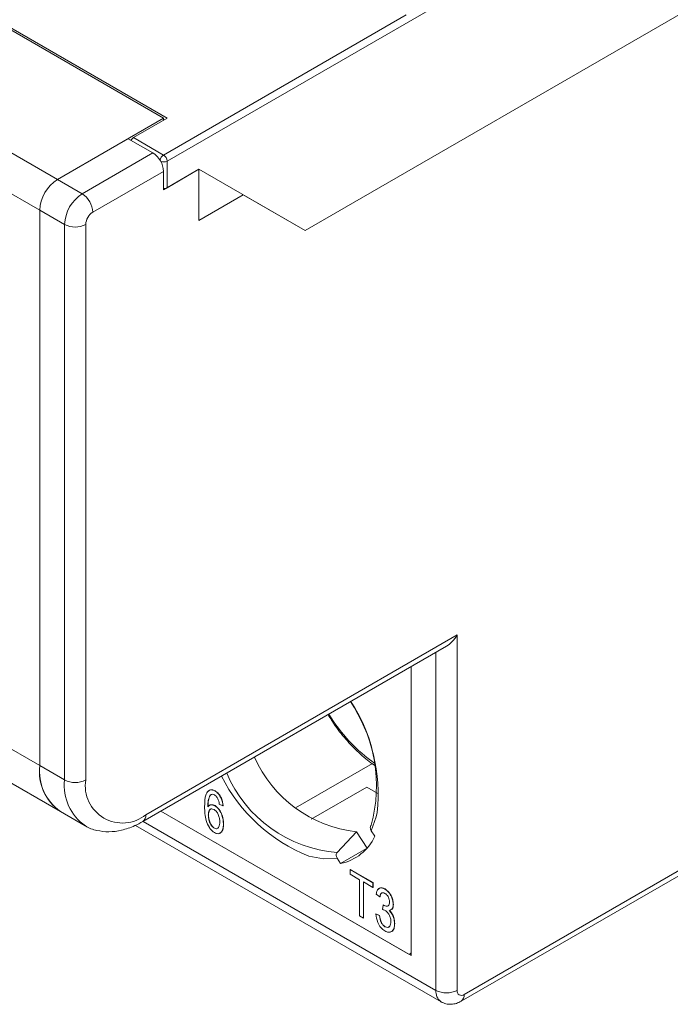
# Model space of a CAD drawing. Header units: millimetres. Extents: x 0 to 420, y 0 to 297.
# Tile 17 of 20: x 330 to 356, y 30 to 69. Entities that reach past the tile are written whole.
import ezdxf

# ---------------------------------------------------------------- set-up
doc = ezdxf.new("R2010")
doc.units = ezdxf.units.MM

msp = doc.modelspace()

# ---------------------------------------------------------------- linework, layer by layer
at = {"color": 7, "linetype": 'Continuous', "lineweight": 15}
for p, q in [((400.492, 94.835), (341.802, 60.955)), ((341.802, 60.955), (400.351, 94.754)), ((336.287, 65.446), (303.619, 84.305)), ((303.619, 84.223), (336.145, 65.446)), ((299.376, 81.774), (331.903, 62.997)), ((298.669, 80.549), (331.196, 61.772)), ((350.323, 71.834), (336.287, 63.731)), ((331.903, 62.997), (336.145, 65.446)), ((334.943, 64.67), (336.287, 65.446)), ((336.145, 65.446), (336.145, 65.364)), ((334.731, 64.629), (331.903, 62.997)), ((334.731, 64.629), (335.721, 64.058)), ((334.943, 64.67), (336.145, 63.976)), ((332.893, 62.425), (335.721, 64.058)), ((337.56, 63.405), (336.145, 62.588)), ((336.287, 63.731), (336.287, 62.67)), ((336.287, 62.67), (337.56, 63.405)), ((337.56, 61.363), (337.56, 63.405)), ((341.802, 60.955), (337.56, 63.405)), ((331.903, 62.997), (332.893, 62.425)), ((336.145, 63.323), (333.317, 61.69)), ((336.145, 62.588), (336.145, 63.323)), ((337.56, 61.363), (339.327, 62.384)), ((339.327, 62.384), (341.802, 60.955)), ((348.042, 30.141), (403.055, 61.899)), ((348.166, 30.415), (403.179, 62.174)), ((331.196, 39.562), (331.196, 61.772)), ((332.186, 61.2), (331.196, 61.772)), ((332.186, 38.99), (332.186, 61.2)), ((333.034, 61.2), (333.034, 38.99)), ((299.497, 56.508), (332.024, 37.731)), ((335.438, 37.602), (347.883, 44.786)), ((347.883, 44.786), (347.883, 30.579)), ((335.314, 37.327), (347.459, 44.339)), ((346.045, 32.13), (346.045, 43.522)), ((346.045, 31.967), (346.045, 43.522)), ((328.353, 41.203), (331.196, 39.562)), ((331.196, 39.562), (332.186, 38.99)), ((344.496, 39.645), (341.425, 37.872)), ((344.277, 38.702), (342.052, 37.417)), ((344.277, 38.702), (344.713, 38.451)), ((337.979, 38.329), (337.986, 38.333)), ((338.196, 38.552), (338.203, 38.556)), ((338.195, 37.959), (338.202, 37.963)), ((338.521, 37.961), (338.374, 38.025)), ((338.521, 37.961), (338.528, 37.965)), ((332.024, 37.731), (333.014, 37.159)), ((336.037, 37.744), (345.904, 32.048)), ((336.037, 37.744), (346.045, 31.967)), ((337.934, 37.588), (337.941, 37.593)), ((335.02, 37.176), (347.242, 30.121)), ((338.175, 37.058), (338.182, 37.062)), ((338.54, 37.232), (338.547, 37.236)), ((343.086, 36.095), (343.858, 36.921)), ((344.28, 36.269), (343.858, 36.921)), ((344.451, 36.95), (344.587, 36.74)), ((343.223, 35.65), (344.265, 36.252)), ((343.223, 35.65), (343.087, 35.861)), ((343.6, 35.411), (343.607, 35.416)), ((343.6, 35.221), (343.6, 35.411)), ((343.6, 35.411), (344.518, 34.881)), ((343.985, 34.998), (343.6, 35.221)), ((343.607, 35.416), (344.525, 34.885)), ((343.985, 33.556), (343.985, 34.998)), ((344.518, 34.69), (344.132, 34.913)), ((344.132, 34.913), (344.132, 33.471)), ((344.139, 34.909), (344.139, 33.475)), ((344.518, 34.881), (344.525, 34.885)), ((344.518, 34.881), (344.518, 34.69)), ((344.518, 34.69), (344.525, 34.695)), ((344.525, 34.885), (344.525, 34.695)), ((344.794, 34.319), (344.647, 34.425)), ((344.794, 34.319), (344.801, 34.323)), ((344.993, 34.628), (345, 34.633)), ((344.904, 33.809), (344.922, 33.991)), ((344.922, 33.991), (344.929, 33.995)), ((344.922, 33.991), (344.944, 33.975)), ((344.929, 33.995), (344.951, 33.98)), ((344.944, 33.975), (344.951, 33.98)), ((345.326, 34.011), (345.333, 34.015)), ((344.132, 33.471), (343.985, 33.556)), ((344.132, 33.471), (344.139, 33.475)), ((344.628, 33.63), (344.635, 33.634)), ((344.628, 33.63), (344.775, 33.566)), ((344.635, 33.634), (344.782, 33.57)), ((344.775, 33.566), (344.782, 33.57)), ((344.997, 33.12), (345.004, 33.124)), ((345.381, 33.242), (345.388, 33.246)), ((346.004, 32.038), (346.045, 32.062))]:
    msp.add_line(p, q, dxfattribs=at)
at = {"color": 8, "linetype": 'Continuous', "lineweight": 15}
for p, q in [((336.145, 63.976), (345.846, 69.576)), ((347.035, 30.579), (347.035, 44.094)), ((335.329, 37.336), (347.035, 30.579))]:
    msp.add_line(p, q, dxfattribs=at)
at = {"color": 8, "linetype": 'Continuous', "lineweight": 15, "flags": 128}
for points in [[(344.681, 37.695), (344.644, 37.518), (344.451, 36.95)], [(343.087, 35.861), (342.541, 35.838), (341.956, 35.95)]]:
    msp.add_lwpolyline(points, dxfattribs=at)
at = {"color": 7, "linetype": 'Continuous', "lineweight": 15}
for centre, radius, start, end in [((335.096, 64.425), 0.289, 121.9547, 151.1444), ((335.224, 63.281), 0.922, 2.6055, 57.3945), ((335.98, 63.717), 0.307, 2.6055, 57.3945), ((332.731, 61.702), 1.537, 122.6055, 177.3945), ((336.151, 62.924), 0.289, 268.8559, 298.0402), ((333.721, 61.13), 1.537, 122.6055, 177.3945), ((332.396, 61.648), 0.922, 2.6055, 57.3945), ((333.648, 61.172), 0.615, 122.6055, 177.3945), ((332.61, 62.019), 0.922, 242.6097, 297.3903), ((337.989, 38.433), 6.732, 353.706, 33.2345), ((338.616, 38.76), 6.042, 344.8827, 33.89), ((344.415, 41.965), 5.075, 203.9667, 263.706), ((333.098, 39.32), 1.918, 172.7442, 235.9436), ((333.156, 39.346), 1.972, 173.7012, 234.9867), ((332.61, 39.809), 0.922, 242.6097, 297.3903), ((334.5, 38.753), 1.485, 170.786, 309.2033), ((344.353, 42.079), 6.581, 206.4752, 248.6406), ((342.837, 37.531), 1.92, 281.5919, 335.6511), ((345.959, 32.116), 0.0873, 230.7967, 9.214), ((347.459, 31.397), 0.922, 242.6097, 297.3903), ((348.056, 30.551), 0.175, 170.786, 309.2033)]:
    msp.add_arc(centre, radius, start, end, dxfattribs=at)
at = {"color": 8, "linetype": 'Continuous', "lineweight": 15}
for centre, radius, start, end in [((336.316, 63.713), 0.313, 122.9427, 170.439), ((336.145, 64.006), 0.31, 249.2502, 297.3669), ((348.307, 44.958), 6.478, 210.9967, 235.1547), ((334.143, 38.773), 1.969, 173.6762, 235.26), ((343.488, 41.318), 5.239, 203.0868, 265.5979), ((335.153, 37.566), 0.288, 304.0398, 7.2575), ((347.539, 30.53), 0.507, 174.497, 232.9664), ((347.881, 30.379), 0.288, 304.0066, 7.2608)]:
    msp.add_arc(centre, radius, start, end, dxfattribs=at)
at = {"color": 7, "linetype": 'Continuous', "lineweight": 15}
msp.add_ellipse((347.459, 45.031), major_axis=(0.424, 0.735), ratio=0.577335, start_param=3.92695, end_param=4.71243, dxfattribs=at)
for points, knots in [([(342.722, 41.604), (342.815, 41.453), (343.048, 41.077), (343.488, 40.537), (344.017, 40.013), (344.391, 39.69), (344.584, 39.577), (344.588, 39.575)], [0, 0, 0, 0, 0.182289, 0.452892, 0.723891, 0.995547, 1, 1, 1, 1]), ([(337.787, 37.909), (337.789, 38.095), (337.793, 38.374), (337.938, 38.581), (338.075, 38.608), (338.156, 38.571), (338.196, 38.552)], [0, 0, 0, 0, 0.500796, 0.74981, 0.874896, 1, 1, 1, 1]), ([(337.946, 38.538), (337.958, 38.555), (337.988, 38.602), (338.084, 38.61), (338.164, 38.574), (338.203, 38.556)], [0, 0, 0, 0, 0.2251255, 0.6125356, 1, 1, 1, 1]), ([(337.979, 38.329), (337.957, 38.259), (337.916, 38.134), (337.914, 37.98), (337.914, 37.911)], [0, 0, 0, 0, 0.55904, 1, 1, 1, 1]), ([(337.986, 38.333), (337.964, 38.263), (337.923, 38.138), (337.922, 37.984), (337.921, 37.915)], [0, 0, 0, 0, 0.55904, 1, 1, 1, 1]), ([(338.178, 38.393), (338.153, 38.404), (338.103, 38.426), (338.03, 38.404), (337.999, 38.357), (337.979, 38.329)], [0, 0, 0, 0, 0.279625, 0.559604, 1, 1, 1, 1]), ([(338.068, 38.411), (338.063, 38.41), (338.025, 38.402), (338.004, 38.365), (337.986, 38.333)], [0, 0, 0, 0, 0.143821, 1, 1, 1, 1]), ([(338.315, 38.237), (338.293, 38.274), (338.255, 38.339), (338.202, 38.376), (338.178, 38.393)], [0, 0, 0, 0, 0.559385, 1, 1, 1, 1]), ([(338.196, 38.552), (338.246, 38.516), (338.345, 38.445), (338.481, 38.219), (338.506, 38.059), (338.521, 37.961)], [0, 0, 0, 0, 0.280047, 0.560141, 1, 1, 1, 1]), ([(338.203, 38.556), (338.253, 38.52), (338.352, 38.449), (338.488, 38.223), (338.513, 38.063), (338.528, 37.965)], [0, 0, 0, 0, 0.280047, 0.560141, 1, 1, 1, 1]), ([(338.374, 38.025), (338.368, 38.064), (338.358, 38.134), (338.328, 38.205), (338.315, 38.237)], [0, 0, 0, 0, 0.560708, 1, 1, 1, 1]), ([(338.183, 36.884), (338.146, 36.909), (338.072, 36.96), (337.942, 37.124), (337.794, 37.47), (337.79, 37.733), (337.787, 37.909)], [0, 0, 0, 0, 0.125287, 0.250518, 0.499571, 1, 1, 1, 1]), ([(337.914, 37.911), (337.931, 37.933), (337.967, 37.977), (338.06, 38.012), (338.144, 37.979), (338.195, 37.959)], [0, 0, 0, 0, 0.281178, 0.561982, 1, 1, 1, 1]), ([(338.166, 37.806), (338.126, 37.82), (338.047, 37.848), (337.95, 37.77), (337.94, 37.657), (337.934, 37.588)], [0, 0, 0, 0, 0.278778, 0.55975, 1, 1, 1, 1]), ([(338.073, 37.831), (338.069, 37.832), (338.027, 37.843), (337.959, 37.767), (337.948, 37.659), (337.941, 37.593)], [0, 0, 0, 0, 0.0417165, 0.4150427, 1, 1, 1, 1]), ([(337.972, 37.969), (337.974, 37.971), (337.995, 37.993), (338.068, 38.014), (338.152, 37.982), (338.202, 37.963)], [0, 0, 0, 0, 0.04079, 0.4155, 1, 1, 1, 1]), ([(338.393, 37.311), (338.391, 37.359), (338.388, 37.455), (338.34, 37.603), (338.261, 37.735), (338.197, 37.783), (338.166, 37.806)], [0, 0, 0, 0, 0.281178, 0.561009, 0.780869, 1, 1, 1, 1]), ([(338.195, 37.959), (338.254, 37.911), (338.372, 37.815), (338.515, 37.531), (338.53, 37.346), (338.54, 37.232)], [0, 0, 0, 0, 0.278653, 0.55966, 1, 1, 1, 1]), ([(338.202, 37.963), (338.261, 37.915), (338.379, 37.82), (338.522, 37.535), (338.538, 37.35), (338.547, 37.236)], [0, 0, 0, 0, 0.278653, 0.55966, 1, 1, 1, 1]), ([(337.934, 37.588), (337.936, 37.537), (337.941, 37.435), (337.994, 37.278), (338.074, 37.137), (338.142, 37.084), (338.175, 37.058)], [0, 0, 0, 0, 0.281067, 0.561089, 0.781243, 1, 1, 1, 1]), ([(337.941, 37.593), (337.943, 37.541), (337.948, 37.439), (338.001, 37.282), (338.081, 37.141), (338.149, 37.088), (338.182, 37.062)], [0, 0, 0, 0, 0.281067, 0.561089, 0.781243, 1, 1, 1, 1]), ([(333.023, 37.155), (333.025, 37.154), (333.154, 37.053), (333.477, 36.962), (333.96, 36.897), (334.475, 36.967), (334.93, 37.12), (335.209, 37.27), (335.314, 37.327)], [0, 0, 0, 0, 0.003153, 0.215142, 0.424937, 0.639604, 0.863787, 1, 1, 1, 1]), ([(338.175, 37.058), (338.202, 37.048), (338.257, 37.026), (338.317, 37.059), (338.382, 37.135), (338.389, 37.239), (338.393, 37.311)], [0, 0, 0, 0, 0.185986, 0.37294, 0.560258, 1, 1, 1, 1]), ([(338.182, 37.062), (338.209, 37.052), (338.263, 37.031), (338.313, 37.053), (338.332, 37.078), (338.337, 37.084)], [0, 0, 0, 0, 0.425822, 0.853861, 1, 1, 1, 1]), ([(338.54, 37.232), (338.535, 37.163), (338.526, 37.025), (338.452, 36.883), (338.33, 36.822), (338.232, 36.863), (338.183, 36.884)], [0, 0, 0, 0, 0.280804, 0.561115, 0.780606, 1, 1, 1, 1]), ([(338.547, 37.236), (338.542, 37.168), (338.532, 37.032), (338.468, 36.89), (338.39, 36.867), (338.362, 36.859)], [0, 0, 0, 0, 0.39005, 0.779413, 1, 1, 1, 1]), ([(344.451, 36.95), (344.439, 36.971), (344.417, 37.013), (344.407, 37.081), (344.418, 37.142), (344.44, 37.171), (344.449, 37.184)], [0, 0, 0, 0, 0.255102, 0.521846, 0.782135, 1, 1, 1, 1]), ([(343.086, 36.095), (343.075, 36.08), (343.053, 36.051), (343.044, 35.991), (343.053, 35.926), (343.073, 35.883), (343.087, 35.862), (343.087, 35.861)], [0, 0, 0, 0, 0.240805, 0.482061, 0.730748, 0.990263, 1, 1, 1, 1]), ([(344.647, 34.425), (344.657, 34.477), (344.677, 34.579), (344.76, 34.669), (344.873, 34.685), (344.953, 34.647), (344.993, 34.628)], [0, 0, 0, 0, 0.280681, 0.56, 0.779941, 1, 1, 1, 1]), ([(344.739, 34.621), (344.752, 34.638), (344.786, 34.681), (344.882, 34.687), (344.96, 34.651), (345, 34.633)], [0, 0, 0, 0, 0.236175, 0.617986, 1, 1, 1, 1]), ([(344.997, 34.457), (344.966, 34.47), (344.904, 34.496), (344.819, 34.451), (344.803, 34.369), (344.794, 34.319)], [0, 0, 0, 0, 0.2800526, 0.5599026, 1, 1, 1, 1]), ([(344.893, 34.477), (344.876, 34.472), (344.821, 34.453), (344.809, 34.376), (344.801, 34.323)], [0, 0, 0, 0, 0.304357, 1, 1, 1, 1]), ([(344.993, 34.628), (345.045, 34.59), (345.148, 34.514), (345.257, 34.331), (345.318, 34.157), (345.323, 34.06), (345.326, 34.011)], [0, 0, 0, 0, 0.2790548, 0.5587479, 0.7791879, 1, 1, 1, 1]), ([(345.179, 34.105), (345.177, 34.14), (345.173, 34.211), (345.128, 34.319), (345.066, 34.408), (345.02, 34.44), (344.997, 34.457)], [0, 0, 0, 0, 0.280461, 0.559886, 0.779996, 1, 1, 1, 1]), ([(345, 34.633), (345.052, 34.594), (345.155, 34.518), (345.264, 34.335), (345.325, 34.161), (345.33, 34.064), (345.333, 34.015)], [0, 0, 0, 0, 0.2790548, 0.5587479, 0.7791879, 1, 1, 1, 1]), ([(344.944, 33.975), (344.979, 33.959), (345.048, 33.926), (345.129, 33.948), (345.174, 34.014), (345.177, 34.075), (345.179, 34.105)], [0, 0, 0, 0, 0.280151, 0.559297, 0.779344, 1, 1, 1, 1]), ([(344.951, 33.98), (344.986, 33.964), (345.054, 33.932), (345.127, 33.944), (345.147, 33.98), (345.152, 33.989)], [0, 0, 0, 0, 0.429222, 0.856905, 1, 1, 1, 1]), ([(345.326, 34.011), (345.324, 33.975), (345.319, 33.904), (345.283, 33.817), (345.233, 33.8), (345.208, 33.791)], [0, 0, 0, 0, 0.337195, 0.674129, 1, 1, 1, 1]), ([(345.333, 34.015), (345.331, 33.979), (345.326, 33.908), (345.29, 33.821), (345.24, 33.804), (345.216, 33.795)], [0, 0, 0, 0, 0.337195, 0.674129, 1, 1, 1, 1]), ([(344.995, 32.952), (344.938, 32.993), (344.826, 33.077), (344.672, 33.337), (344.645, 33.519), (344.628, 33.63)], [0, 0, 0, 0, 0.27999, 0.560559, 1, 1, 1, 1]), ([(344.775, 33.566), (344.79, 33.474), (344.811, 33.345), (344.911, 33.181), (344.968, 33.141), (344.997, 33.12)], [0, 0, 0, 0, 0.559624, 0.779834, 1, 1, 1, 1]), ([(344.782, 33.57), (344.797, 33.478), (344.818, 33.35), (344.918, 33.185), (344.975, 33.145), (345.004, 33.124)], [0, 0, 0, 0, 0.559624, 0.779834, 1, 1, 1, 1]), ([(345.005, 33.773), (344.986, 33.782), (344.951, 33.799), (344.918, 33.806), (344.904, 33.809)], [0, 0, 0, 0, 0.559694, 1, 1, 1, 1]), ([(345.234, 33.325), (345.232, 33.37), (345.227, 33.459), (345.172, 33.596), (345.093, 33.711), (345.034, 33.752), (345.005, 33.773)], [0, 0, 0, 0, 0.280584, 0.560068, 0.780055, 1, 1, 1, 1]), ([(345.167, 33.77), (345.206, 33.729), (345.283, 33.647), (345.365, 33.448), (345.375, 33.32), (345.381, 33.242)], [0, 0, 0, 0, 0.279665, 0.55981, 1, 1, 1, 1]), ([(345.174, 33.774), (345.213, 33.733), (345.29, 33.651), (345.372, 33.452), (345.382, 33.324), (345.388, 33.246)], [0, 0, 0, 0, 0.279665, 0.55981, 1, 1, 1, 1]), ([(345.381, 33.242), (345.377, 33.173), (345.367, 33.037), (345.27, 32.923), (345.14, 32.886), (345.043, 32.93), (344.995, 32.952)], [0, 0, 0, 0, 0.280402, 0.559933, 0.780058, 1, 1, 1, 1]), ([(344.997, 33.12), (345.036, 33.106), (345.115, 33.077), (345.215, 33.147), (345.227, 33.258), (345.234, 33.325)], [0, 0, 0, 0, 0.279249, 0.560381, 1, 1, 1, 1]), ([(345.004, 33.124), (345.044, 33.109), (345.119, 33.079), (345.165, 33.122), (345.186, 33.142)], [0, 0, 0, 0, 0.533982, 1, 1, 1, 1]), ([(345.388, 33.246), (345.383, 33.179), (345.373, 33.045), (345.299, 32.937), (345.233, 32.926), (345.219, 32.924)], [0, 0, 0, 0, 0.439795, 0.878225, 1, 1, 1, 1]), ([(347.242, 30.121), (347.305, 30.091), (347.431, 30.032), (347.643, 30.016), (347.853, 30.048), (347.98, 30.11), (348.042, 30.141)], [0, 0, 0, 0, 0.260618, 0.516837, 0.764511, 1, 1, 1, 1])]:
    msp.add_open_spline(points, degree=3, knots=knots, dxfattribs=at)

doc.saveas('drawing.dxf')
